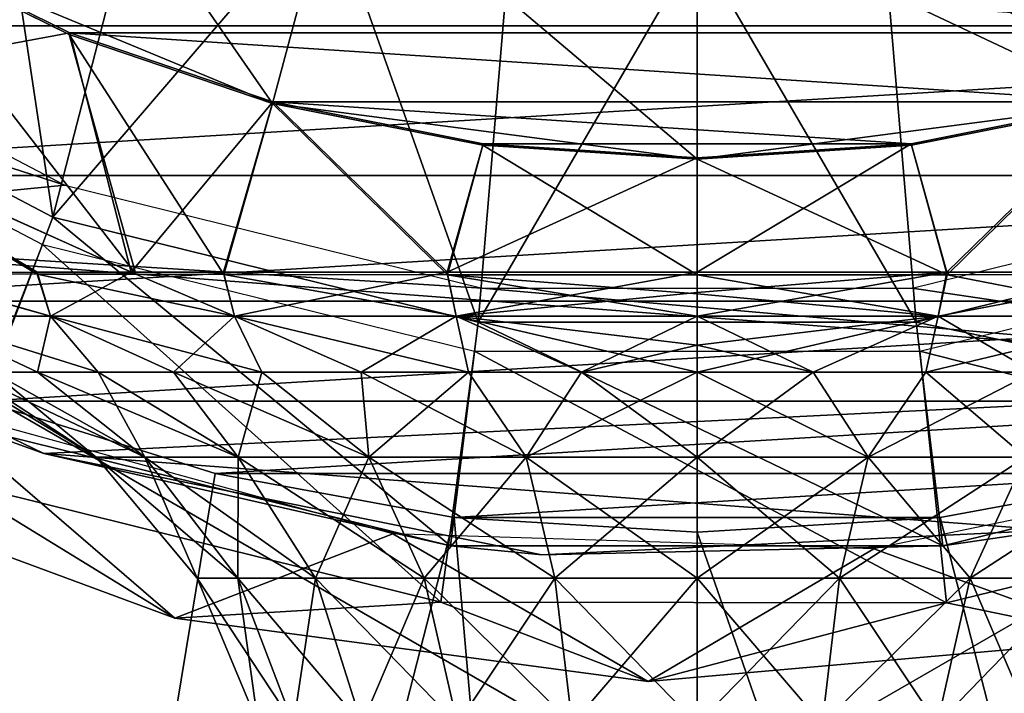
# Model space of a CAD drawing. Header units: millimetres. Extents: x -110 to 119, y -127 to 212.
# Tile 29 of 186: x -80 to -73, y -16 to -11. Entities that reach past the tile are written whole.
import ezdxf

# ---------------------------------------------------------------- set-up
doc = ezdxf.new("R2010")
doc.units = ezdxf.units.MM
doc.header["$LTSCALE"] = 26.699852
for name, color, linetype in [('18', 7, 'CONTINUOUS'), ('20', 7, 'CONTINUOUS'), ('21', 7, 'CONTINUOUS'), ('426', 7, 'CONTINUOUS'), ('427', 7, 'CONTINUOUS'), ('428', 7, 'CONTINUOUS'), ('429', 7, 'CONTINUOUS'), ('501', 7, 'CONTINUOUS'), ('502', 7, 'CONTINUOUS'), ('503', 7, 'CONTINUOUS'), ('504', 7, 'CONTINUOUS'), ('525', 7, 'CONTINUOUS'), ('526', 7, 'CONTINUOUS'), ('531', 7, 'CONTINUOUS'), ('532', 7, 'CONTINUOUS'), ('533', 7, 'CONTINUOUS'), ('538', 7, 'CONTINUOUS'), ('54', 7, 'CONTINUOUS'), ('6', 7, 'CONTINUOUS'), ('9', 7, 'CONTINUOUS')]:
    doc.layers.add(name, color=color, linetype=linetype)

msp = doc.modelspace()

# ---------------------------------------------------------------- linework, layer by layer
at = {"layer": '18', "color": 7, "linetype": 'CONTINUOUS', "true_color": 0xa2afbf}
msp.add_3dface([(-89.5, -8.3716, -21), (-75, -16.7432, -21), (-60.5, -8.3716, -21), (-89.5, -8.3716, -21)], dxfattribs=at)
at = {"layer": '20', "color": 7, "linetype": 'CONTINUOUS', "true_color": 0xa2afbf}
for points in [[(-60.5, -8.3716, -21), (-75, -16.7432, -21), (-60.5, -8.3716, -35), (-60.5, -8.3716, -21)], [(-60.5, -8.3716, -35), (-75, -16.7432, -21), (-75, -16.7432, -35), (-60.5, -8.3716, -35)]]:
    msp.add_3dface(points, dxfattribs=at)
at = {"layer": '21', "color": 7, "linetype": 'CONTINUOUS', "true_color": 0xa2afbf}
for points in [[(-75, -16.7432, -21), (-89.5, -8.3716, -21), (-75, -16.7432, -35), (-75, -16.7432, -21)], [(-75, -16.7432, -35), (-89.5, -8.3716, -21), (-89.5, -8.3716, -35), (-75, -16.7432, -35)]]:
    msp.add_3dface(points, dxfattribs=at)
at = {"layer": '426', "color": 7, "linetype": 'CONTINUOUS', "true_color": 0xa2afbf}
for points in [[(-79.7166, -12.4356, 20.8), (-80.225, -9.05, 40.7), (-82.5555, -10.9455, 20.8), (-79.7166, -12.4356, 20.8)], [(-78.9986, -9.6535, 40.7), (-80.225, -9.05, 40.7), (-79.7166, -12.4356, 20.8), (-78.9986, -9.6535, 40.7)], [(-77.7047, -10.0939, 40.7), (-78.9986, -9.6535, 40.7), (-79.7166, -12.4356, 20.8), (-77.7047, -10.0939, 40.7)], [(-76.6036, -13.203, 20.8), (-77.7047, -10.0939, 40.7), (-79.7166, -12.4356, 20.8), (-76.6036, -13.203, 20.8)], [(-76.3638, -10.3595, 40.7), (-77.7047, -10.0939, 40.7), (-76.6036, -13.203, 20.8), (-76.3638, -10.3595, 40.7)], [(-72.2953, -10.0939, 40.7), (-73.6362, -10.3595, 40.7), (-70.2841, -12.4358, 20.8), (-72.2953, -10.0939, 40.7)], [(-75, -10.45, 40.7), (-76.3638, -10.3595, 40.7), (-76.6036, -13.203, 20.8), (-75, -10.45, 40.7)], [(-73.6362, -10.3595, 40.7), (-75, -10.45, 40.7), (-73.3973, -13.2031, 20.8), (-73.6362, -10.3595, 40.7)], [(-70.2841, -12.4358, 20.8), (-73.6362, -10.3595, 40.7), (-73.3973, -13.2031, 20.8), (-70.2841, -12.4358, 20.8)], [(-73.3973, -13.2031, 20.8), (-75, -10.45, 40.7), (-76.6036, -13.203, 20.8), (-73.3973, -13.2031, 20.8)]]:
    msp.add_3dface(points, dxfattribs=at)
at = {"layer": '427', "color": 7, "linetype": 'CONTINUOUS', "true_color": 0xa2afbf}
for points in [[(-79.7166, -12.4356, 20.8), (-82.5555, -10.9455, 20.8), (-80.305, -13.9771, 17.5), (-79.7166, -12.4356, 20.8)], [(-76.8054, -14.8406, 17.5), (-79.7166, -12.4356, 20.8), (-80.305, -13.9771, 17.5), (-76.8054, -14.8406, 17.5)], [(-76.6036, -13.203, 20.8), (-79.7166, -12.4356, 20.8), (-76.8054, -14.8406, 17.5), (-76.6036, -13.203, 20.8)], [(-70.2841, -12.4358, 20.8), (-73.3973, -13.2031, 20.8), (-69.7009, -13.9793, 17.5), (-70.2841, -12.4358, 20.8)], [(-73.2009, -14.8413, 17.5), (-76.6036, -13.203, 20.8), (-76.8054, -14.8406, 17.5), (-73.2009, -14.8413, 17.5)], [(-73.3973, -13.2031, 20.8), (-76.6036, -13.203, 20.8), (-73.2009, -14.8413, 17.5), (-73.3973, -13.2031, 20.8)], [(-69.7009, -13.9793, 17.5), (-73.3973, -13.2031, 20.8), (-73.2009, -14.8413, 17.5), (-69.7009, -13.9793, 17.5)]]:
    msp.add_3dface(points, dxfattribs=at)
at = {"layer": '428', "color": 7, "linetype": 'CONTINUOUS', "true_color": 0xa2afbf}
for points in [[(-79.7823, -14.1638, 12.5), (-80.305, -13.9771, 17.5), (-83.1316, -12.5445, 12.5), (-79.7823, -14.1638, 12.5)], [(-76.8054, -14.8406, 17.5), (-80.305, -13.9771, 17.5), (-79.7823, -14.1638, 12.5), (-76.8054, -14.8406, 17.5)], [(-69.7009, -13.9793, 17.5), (-73.2009, -14.8413, 17.5), (-72.4207, -14.7249, 12.5), (-69.7009, -13.9793, 17.5)], [(-76.1368, -14.9059, 12.5), (-76.8054, -14.8406, 17.5), (-79.7823, -14.1638, 12.5), (-76.1368, -14.9059, 12.5)], [(-72.4207, -14.7249, 12.5), (-73.2009, -14.8413, 17.5), (-76.1368, -14.9059, 12.5), (-72.4207, -14.7249, 12.5)], [(-73.2009, -14.8413, 17.5), (-76.8054, -14.8406, 17.5), (-76.1368, -14.9059, 12.5), (-73.2009, -14.8413, 17.5)]]:
    msp.add_3dface(points, dxfattribs=at)
at = {"layer": '429', "color": 7, "linetype": 'CONTINUOUS', "true_color": 0xa2afbf}
for points in [[(-83.1316, -12.5445, 12.5), (-85.9771, -10.1486, 12.5), (-79.6277, -12.2017, 12.5), (-83.1316, -12.5445, 12.5)], [(-79.6277, -12.2017, 12.5), (-85.9771, -10.1486, 12.5), (-82.4129, -10.7399, 12.5), (-79.6277, -12.2017, 12.5)], [(-76.5734, -12.9547, 12.5), (-83.1316, -12.5445, 12.5), (-79.6277, -12.2017, 12.5), (-76.5734, -12.9547, 12.5)], [(-70.3717, -12.2017, 12.5), (-68.8641, -13.6317, 12.5), (-73.426, -12.9547, 12.5), (-70.3717, -12.2017, 12.5)], [(-68.8641, -13.6317, 12.5), (-79.7823, -14.1638, 12.5), (-83.1316, -12.5445, 12.5), (-68.8641, -13.6317, 12.5)], [(-68.8641, -13.6317, 12.5), (-83.1316, -12.5445, 12.5), (-76.5734, -12.9547, 12.5), (-68.8641, -13.6317, 12.5)], [(-73.426, -12.9547, 12.5), (-68.8641, -13.6317, 12.5), (-76.5734, -12.9547, 12.5), (-73.426, -12.9547, 12.5)], [(-68.8641, -13.6317, 12.5), (-72.4207, -14.7249, 12.5), (-79.7823, -14.1638, 12.5), (-68.8641, -13.6317, 12.5)], [(-72.4207, -14.7249, 12.5), (-76.1368, -14.9059, 12.5), (-79.7823, -14.1638, 12.5), (-72.4207, -14.7249, 12.5)]]:
    msp.add_3dface(points, dxfattribs=at)
at = {"layer": '501', "color": 7, "linetype": 'CONTINUOUS', "true_color": 0xa2afbf}
for points in [[(-79.5924, -11.0863, 42.1), (-81, -10.392, 42.1), (-70.407, -11.0863, 42.1), (-79.5924, -11.0863, 42.1)], [(-70.407, -11.0863, 42.1), (-81, -10.392, 42.1), (-68.9994, -10.392, 42.1), (-70.407, -11.0863, 42.1)], [(-78.106, -11.5909, 42.1), (-79.5924, -11.0863, 42.1), (-71.8933, -11.5909, 42.1), (-78.106, -11.5909, 42.1)], [(-71.8933, -11.5909, 42.1), (-79.5924, -11.0863, 42.1), (-70.407, -11.0863, 42.1), (-71.8933, -11.5909, 42.1)], [(-76.5664, -11.8973, 42.1), (-78.106, -11.5909, 42.1), (-73.433, -11.8973, 42.1), (-76.5664, -11.8973, 42.1)], [(-73.433, -11.8973, 42.1), (-78.106, -11.5909, 42.1), (-71.8933, -11.5909, 42.1), (-73.433, -11.8973, 42.1)], [(-74.9997, -12, 42.1), (-76.5664, -11.8973, 42.1), (-73.433, -11.8973, 42.1), (-74.9997, -12, 42.1)]]:
    msp.add_3dface(points, dxfattribs=at)
at = {"layer": '502', "color": 7, "linetype": 'CONTINUOUS', "true_color": 0xa2afbf}
for points in [[(-81, -10.392, 42.1), (-79.5924, -11.0863, 42.1), (-82.0234, -11.538, 45.0907), (-81, -10.392, 42.1)], [(-82.0096, -11.5507, 54.9666), (-79.1091, -12.8532, 55.0137), (-81.0054, -10.4022, 57.95), (-82.0096, -11.5507, 54.9666)], [(-81.0054, -10.4022, 57.95), (-79.1091, -12.8532, 55.0137), (-79.5963, -11.0971, 57.95), (-81.0054, -10.4022, 57.95)], [(-82.0234, -11.538, 45.0907), (-79.5924, -11.0863, 42.1), (-79.1426, -12.8383, 45.0432), (-82.0234, -11.538, 45.0907)], [(-79.1091, -12.8532, 55.0137), (-78.4654, -12.8542, 55.4795), (-79.5963, -11.0971, 57.95), (-79.1091, -12.8532, 55.0137)], [(-79.5963, -11.0971, 57.95), (-78.4654, -12.8542, 55.4795), (-78.1085, -11.6022, 57.95), (-79.5963, -11.0971, 57.95)], [(-79.5924, -11.0863, 42.1), (-78.106, -11.5909, 42.1), (-79.1426, -12.8383, 45.0432), (-79.5924, -11.0863, 42.1)], [(-82.0234, -11.538, 45.0907), (-79.1426, -12.8383, 45.0432), (-79.8306, -12.8386, 45.7076), (-82.0234, -11.538, 45.0907)], [(-80.8536, -12.8399, 47.2517), (-82.0234, -11.538, 45.0907), (-79.8306, -12.8386, 45.7076), (-80.8536, -12.8399, 47.2517)], [(-79.1091, -12.8532, 55.0137), (-82.0096, -11.5507, 54.9666), (-79.8304, -12.8515, 54.3217), (-79.1091, -12.8532, 55.0137)], [(-79.8304, -12.8515, 54.3217), (-82.0096, -11.5507, 54.9666), (-80.8538, -12.8481, 52.7767), (-79.8304, -12.8515, 54.3217)], [(-79.1426, -12.8383, 45.0432), (-78.106, -11.5909, 42.1), (-78.4669, -12.838, 44.5507), (-79.1426, -12.8383, 45.0432)], [(-78.4669, -12.838, 44.5507), (-78.106, -11.5909, 42.1), (-76.83, -12.8382, 43.8095), (-78.4669, -12.838, 44.5507)], [(-78.4654, -12.8542, 55.4795), (-76.8275, -12.8565, 56.2207), (-78.1085, -11.6022, 57.95), (-78.4654, -12.8542, 55.4795)], [(-78.1085, -11.6022, 57.95), (-76.8275, -12.8565, 56.2207), (-76.5675, -11.9087, 57.95), (-78.1085, -11.6022, 57.95)], [(-78.106, -11.5909, 42.1), (-76.5664, -11.8973, 42.1), (-76.83, -12.8382, 43.8095), (-78.106, -11.5909, 42.1)], [(-73.433, -11.8973, 42.1), (-71.8933, -11.5909, 42.1), (-73.1718, -12.8382, 43.8088), (-73.433, -11.8973, 42.1)], [(-73.4319, -11.9087, 57.95), (-73.1693, -12.8565, 56.2199), (-71.8909, -11.6022, 57.95), (-73.4319, -11.9087, 57.95)], [(-73.1718, -12.8382, 43.8088), (-71.8933, -11.5909, 42.1), (-71.5353, -12.838, 44.5489), (-73.1718, -12.8382, 43.8088)], [(-73.1693, -12.8565, 56.2199), (-71.5312, -12.8542, 55.4778), (-71.8909, -11.6022, 57.95), (-73.1693, -12.8565, 56.2199)], [(-76.5664, -11.8973, 42.1), (-74.9997, -12, 42.1), (-76.83, -12.8382, 43.8095), (-76.5664, -11.8973, 42.1)], [(-76.8275, -12.8565, 56.2207), (-74.9997, -12.8571, 56.4842), (-76.5675, -11.9087, 57.95), (-76.8275, -12.8565, 56.2207)], [(-76.5675, -11.9087, 57.95), (-74.9997, -12.8571, 56.4842), (-74.9997, -12.0115, 57.95), (-76.5675, -11.9087, 57.95)], [(-74.9997, -12, 42.1), (-73.433, -11.8973, 42.1), (-74.9997, -12.838, 43.5453), (-74.9997, -12, 42.1)], [(-74.9997, -12.838, 43.5453), (-73.433, -11.8973, 42.1), (-73.1718, -12.8382, 43.8088), (-74.9997, -12.838, 43.5453)], [(-74.9997, -12.0115, 57.95), (-73.1693, -12.8565, 56.2199), (-73.4319, -11.9087, 57.95), (-74.9997, -12.0115, 57.95)], [(-74.9997, -12, 42.1), (-74.9997, -12.838, 43.5453), (-76.83, -12.8382, 43.8095), (-74.9997, -12, 42.1)], [(-74.9997, -12.8571, 56.4842), (-73.1693, -12.8565, 56.2199), (-74.9997, -12.0115, 57.95), (-74.9997, -12.8571, 56.4842)]]:
    msp.add_3dface(points, dxfattribs=at)
at = {"layer": '503', "color": 7, "linetype": 'CONTINUOUS', "true_color": 0xa2afbf}
for points in [[(-81.0054, -10.4022, 57.95), (-79.5963, -11.0971, 57.95), (-81.0058, -10.402, 60.4472), (-81.0054, -10.4022, 57.95)], [(-81.0058, -10.402, 60.4472), (-79.5963, -11.0971, 57.95), (-78.1087, -11.6021, 60.4472), (-81.0058, -10.402, 60.4472)], [(-79.5963, -11.0971, 57.95), (-78.1085, -11.6022, 57.95), (-78.1087, -11.6021, 60.4472), (-79.5963, -11.0971, 57.95)], [(-78.1085, -11.6022, 57.95), (-76.5675, -11.9087, 57.95), (-78.1087, -11.6021, 60.4472), (-78.1085, -11.6022, 57.95)], [(-76.5675, -11.9087, 57.95), (-74.9997, -12.0115, 57.95), (-78.1087, -11.6021, 60.4472), (-76.5675, -11.9087, 57.95)], [(-78.1087, -11.6021, 60.4472), (-74.9997, -12.0115, 57.95), (-74.9997, -12.0115, 60.4472), (-78.1087, -11.6021, 60.4472)], [(-74.9997, -12.0115, 60.4472), (-71.8909, -11.6022, 57.95), (-71.8907, -11.6021, 60.4472), (-74.9997, -12.0115, 60.4472)], [(-73.4319, -11.9087, 57.95), (-71.8909, -11.6022, 57.95), (-74.9997, -12.0115, 60.4472), (-73.4319, -11.9087, 57.95)], [(-74.9997, -12.0115, 57.95), (-73.4319, -11.9087, 57.95), (-74.9997, -12.0115, 60.4472), (-74.9997, -12.0115, 57.95)]]:
    msp.add_3dface(points, dxfattribs=at)
at = {"layer": '504', "color": 7, "linetype": 'CONTINUOUS', "true_color": 0xa2afbf}
for points in [[(-81.0058, -10.402, 60.4472), (-78.1087, -11.6021, 60.4472), (-80.0672, -8.7772, 60.95), (-81.0058, -10.402, 60.4472)], [(-80.0672, -8.7772, 60.95), (-78.1087, -11.6021, 60.4472), (-77.6223, -9.7897, 60.95), (-80.0672, -8.7772, 60.95)], [(-78.1087, -11.6021, 60.4472), (-74.9997, -12.0115, 60.4472), (-77.6223, -9.7897, 60.95), (-78.1087, -11.6021, 60.4472)], [(-77.6223, -9.7897, 60.95), (-74.9997, -12.0115, 60.4472), (-74.9997, -10.1349, 60.95), (-77.6223, -9.7897, 60.95)], [(-74.9997, -10.1349, 60.95), (-71.8907, -11.6021, 60.4472), (-72.3771, -9.7897, 60.95), (-74.9997, -10.1349, 60.95)], [(-74.9997, -12.0115, 60.4472), (-71.8907, -11.6021, 60.4472), (-74.9997, -10.1349, 60.95), (-74.9997, -12.0115, 60.4472)]]:
    msp.add_3dface(points, dxfattribs=at)
at = {"layer": '525', "color": 7, "linetype": 'CONTINUOUS', "true_color": 0xa2afbf}
for points in [[(-74.9997, -13.1605, 56.2877), (-74.9997, -13.372, 55.8698), (-74.1518, -13.5691, 55.3783), (-74.9997, -13.1605, 56.2877)], [(-73.2356, -13.1605, 56.0341), (-74.9997, -13.1605, 56.2877), (-74.1518, -13.5691, 55.3783), (-73.2356, -13.1605, 56.0341)], [(-74.9997, -13.1605, 43.7623), (-73.2356, -13.1605, 44.0159), (-74.9997, -13.372, 44.1802), (-74.9997, -13.1605, 43.7623)], [(-74.9997, -13.372, 44.1802), (-73.2356, -13.1605, 44.0159), (-74.9997, -13.5691, 44.605), (-74.9997, -13.372, 44.1802)], [(-74.9997, -13.5691, 44.605), (-73.2356, -13.1605, 44.0159), (-74.1518, -13.5691, 44.6717), (-74.9997, -13.5691, 44.605)], [(-73.3248, -13.5691, 55.1797), (-73.2356, -13.1605, 56.0341), (-74.1518, -13.5691, 55.3783), (-73.3248, -13.5691, 55.1797)], [(-74.1518, -13.5691, 44.6717), (-73.2356, -13.1605, 44.0159), (-73.3248, -13.5691, 44.8703), (-74.1518, -13.5691, 44.6717)], [(-72.5391, -13.5691, 54.8543), (-73.2356, -13.1605, 56.0341), (-73.3248, -13.5691, 55.1797), (-72.5391, -13.5691, 54.8543)], [(-73.2356, -13.1605, 44.0159), (-71.6142, -13.1605, 44.7563), (-73.3248, -13.5691, 44.8703), (-73.2356, -13.1605, 44.0159)], [(-73.3248, -13.5691, 44.8703), (-71.6142, -13.1605, 44.7563), (-72.5391, -13.5691, 45.1957), (-73.3248, -13.5691, 44.8703)], [(-71.6142, -13.1605, 55.2937), (-73.2356, -13.1605, 56.0341), (-72.5391, -13.5691, 54.8543), (-71.6142, -13.1605, 55.2937)], [(-74.9997, -13.372, 55.8698), (-74.9997, -13.5691, 55.445), (-74.1518, -13.5691, 55.3783), (-74.9997, -13.372, 55.8698)]]:
    msp.add_3dface(points, dxfattribs=at)
at = {"layer": '526', "color": 7, "linetype": 'CONTINUOUS', "true_color": 0xa2afbf}
for points in [[(-74.9997, -12.838, 43.5453), (-73.1718, -12.8382, 43.8088), (-74.9997, -12.9858, 43.6739), (-74.9997, -12.838, 43.5453)], [(-73.1718, -12.8382, 43.8088), (-73.2356, -13.1605, 44.0159), (-74.9997, -13.1605, 43.7623), (-73.1718, -12.8382, 43.8088)], [(-73.1718, -12.8382, 43.8088), (-74.9997, -13.1605, 43.7623), (-74.9997, -12.9858, 43.6739), (-73.1718, -12.8382, 43.8088)], [(-73.1693, -12.8565, 56.2199), (-74.9997, -12.8571, 56.4842), (-73.2356, -13.1605, 56.0341), (-73.1693, -12.8565, 56.2199)], [(-73.2356, -13.1605, 56.0341), (-74.9997, -12.8571, 56.4842), (-74.9997, -12.9975, 56.3684), (-73.2356, -13.1605, 56.0341)], [(-73.1718, -12.8382, 43.8088), (-71.5353, -12.838, 44.5489), (-73.2356, -13.1605, 44.0159), (-73.1718, -12.8382, 43.8088)], [(-71.5353, -12.838, 44.5489), (-71.6142, -13.1605, 44.7563), (-73.2356, -13.1605, 44.0159), (-71.5353, -12.838, 44.5489)], [(-73.1693, -12.8565, 56.2199), (-73.2356, -13.1605, 56.0341), (-71.6142, -13.1605, 55.2937), (-73.1693, -12.8565, 56.2199)], [(-71.5312, -12.8542, 55.4778), (-73.1693, -12.8565, 56.2199), (-71.6142, -13.1605, 55.2937), (-71.5312, -12.8542, 55.4778)], [(-74.9997, -13.1605, 56.2877), (-73.2356, -13.1605, 56.0341), (-74.9997, -12.9975, 56.3684), (-74.9997, -13.1605, 56.2877)]]:
    msp.add_3dface(points, dxfattribs=at)
at = {"layer": '531', "color": 7, "linetype": 'CONTINUOUS', "true_color": 0xa2afbf}
for points in [[(-74.1518, -13.5691, 55.3783), (-74.9997, -13.5691, 55.445), (-73.7476, -14.1921, 54.2891), (-74.1518, -13.5691, 55.3783)], [(-74.9997, -13.5691, 55.445), (-74.9997, -14.1921, 54.4692), (-73.7476, -14.1921, 54.2891), (-74.9997, -13.5691, 55.445)], [(-74.9997, -13.5691, 44.605), (-74.1518, -13.5691, 44.6717), (-74.9997, -14.1921, 45.5808), (-74.9997, -13.5691, 44.605)], [(-74.1518, -13.5691, 44.6717), (-73.7476, -14.1921, 45.7609), (-74.9997, -14.1921, 45.5808), (-74.1518, -13.5691, 44.6717)], [(-74.1518, -13.5691, 44.6717), (-73.3248, -13.5691, 44.8703), (-73.7476, -14.1921, 45.7609), (-74.1518, -13.5691, 44.6717)], [(-73.3248, -13.5691, 55.1797), (-74.1518, -13.5691, 55.3783), (-73.7476, -14.1921, 54.2891), (-73.3248, -13.5691, 55.1797)], [(-73.3248, -13.5691, 44.8703), (-72.5391, -13.5691, 45.1957), (-73.7476, -14.1921, 45.7609), (-73.3248, -13.5691, 44.8703)], [(-72.5391, -13.5691, 45.1957), (-72.597, -14.1921, 46.2863), (-73.7476, -14.1921, 45.7609), (-72.5391, -13.5691, 45.1957)], [(-73.3248, -13.5691, 55.1797), (-73.7476, -14.1921, 54.2891), (-72.597, -14.1921, 53.7637), (-73.3248, -13.5691, 55.1797)], [(-72.5391, -13.5691, 54.8543), (-73.3248, -13.5691, 55.1797), (-72.597, -14.1921, 53.7637), (-72.5391, -13.5691, 54.8543)], [(-74.9997, -15.0779, 53.722), (-73.9581, -15.0779, 53.5723), (-74.9997, -14.1921, 54.4692), (-74.9997, -15.0779, 53.722)], [(-74.9997, -14.1921, 54.4692), (-73.9581, -15.0779, 53.5723), (-73.7476, -14.1921, 54.2891), (-74.9997, -14.1921, 54.4692)], [(-73.9581, -15.0779, 46.4777), (-74.9997, -15.0779, 46.328), (-73.7476, -14.1921, 45.7609), (-73.9581, -15.0779, 46.4777)], [(-73.7476, -14.1921, 45.7609), (-74.9997, -15.0779, 46.328), (-74.9997, -14.1921, 45.5808), (-73.7476, -14.1921, 45.7609)], [(-73.9581, -15.0779, 53.5723), (-73.0009, -15.0779, 53.1351), (-73.7476, -14.1921, 54.2891), (-73.9581, -15.0779, 53.5723)], [(-73.0009, -15.0779, 46.9149), (-73.9581, -15.0779, 46.4777), (-72.597, -14.1921, 46.2863), (-73.0009, -15.0779, 46.9149)], [(-72.597, -14.1921, 46.2863), (-73.9581, -15.0779, 46.4777), (-73.7476, -14.1921, 45.7609), (-72.597, -14.1921, 46.2863)], [(-73.7476, -14.1921, 54.2891), (-73.0009, -15.0779, 53.1351), (-72.597, -14.1921, 53.7637), (-73.7476, -14.1921, 54.2891)], [(-73.0009, -15.0779, 53.1351), (-72.2057, -15.0779, 52.446), (-72.597, -14.1921, 53.7637), (-73.0009, -15.0779, 53.1351)], [(-72.2057, -15.0779, 47.604), (-73.0009, -15.0779, 46.9149), (-71.641, -14.1921, 47.1147), (-72.2057, -15.0779, 47.604)], [(-71.641, -14.1921, 47.1147), (-73.0009, -15.0779, 46.9149), (-72.597, -14.1921, 46.2863), (-71.641, -14.1921, 47.1147)], [(-74.9997, -16.146, 53.2723), (-74.0848, -16.146, 53.1408), (-74.9997, -15.0779, 53.722), (-74.9997, -16.146, 53.2723)], [(-74.9997, -15.0779, 53.722), (-74.0848, -16.146, 53.1408), (-73.9581, -15.0779, 53.5723), (-74.9997, -15.0779, 53.722)], [(-74.0848, -16.146, 46.9092), (-74.9997, -16.146, 46.7777), (-73.9581, -15.0779, 46.4777), (-74.0848, -16.146, 46.9092)], [(-73.9581, -15.0779, 46.4777), (-74.9997, -16.146, 46.7777), (-74.9997, -15.0779, 46.328), (-73.9581, -15.0779, 46.4777)], [(-74.0848, -16.146, 53.1408), (-73.2441, -16.146, 52.7568), (-73.9581, -15.0779, 53.5723), (-74.0848, -16.146, 53.1408)], [(-73.2441, -16.146, 47.2932), (-74.0848, -16.146, 46.9092), (-73.0009, -15.0779, 46.9149), (-73.2441, -16.146, 47.2932)], [(-73.0009, -15.0779, 46.9149), (-74.0848, -16.146, 46.9092), (-73.9581, -15.0779, 46.4777), (-73.0009, -15.0779, 46.9149)], [(-73.9581, -15.0779, 53.5723), (-73.2441, -16.146, 52.7568), (-73.0009, -15.0779, 53.1351), (-73.9581, -15.0779, 53.5723)], [(-73.2441, -16.146, 52.7568), (-72.5455, -16.146, 52.1515), (-73.0009, -15.0779, 53.1351), (-73.2441, -16.146, 52.7568)], [(-72.5455, -16.146, 47.8985), (-73.2441, -16.146, 47.2932), (-72.2057, -15.0779, 47.604), (-72.5455, -16.146, 47.8985)], [(-72.2057, -15.0779, 47.604), (-73.2441, -16.146, 47.2932), (-73.0009, -15.0779, 46.9149), (-72.2057, -15.0779, 47.604)], [(-73.0009, -15.0779, 53.1351), (-72.5455, -16.146, 52.1515), (-72.2057, -15.0779, 52.446), (-73.0009, -15.0779, 53.1351)]]:
    msp.add_3dface(points, dxfattribs=at)
at = {"layer": '532', "color": 7, "linetype": 'CONTINUOUS', "true_color": 0xa2afbf}
for points in [[(-80.6965, -13.1605, 47.4237), (-79.7328, -13.1605, 45.924), (-79.8289, -13.5691, 47.5644), (-80.6965, -13.1605, 47.4237)], [(-80.1544, -13.5691, 48.3501), (-80.6965, -13.1605, 47.4237), (-79.8289, -13.5691, 47.5644), (-80.1544, -13.5691, 48.3501)], [(-79.7325, -13.1605, 54.1264), (-80.6963, -13.1605, 52.6269), (-79.3846, -13.5691, 53.2108), (-79.7325, -13.1605, 54.1264)], [(-79.3846, -13.5691, 53.2108), (-80.6963, -13.1605, 52.6269), (-79.8289, -13.5691, 52.4856), (-79.3846, -13.5691, 53.2108)], [(-79.8289, -13.5691, 52.4856), (-80.6963, -13.1605, 52.6269), (-80.1544, -13.5691, 51.6999), (-79.8289, -13.5691, 52.4856)], [(-79.8289, -13.5691, 47.5644), (-79.7328, -13.1605, 45.924), (-79.3846, -13.5691, 46.8392), (-79.8289, -13.5691, 47.5644)], [(-79.7328, -13.1605, 45.924), (-78.3857, -13.1605, 44.7566), (-78.8322, -13.5691, 46.1925), (-79.7328, -13.1605, 45.924)], [(-79.3846, -13.5691, 46.8392), (-79.7328, -13.1605, 45.924), (-78.8322, -13.5691, 46.1925), (-79.3846, -13.5691, 46.8392)], [(-78.3854, -13.1605, 55.2936), (-79.7325, -13.1605, 54.1264), (-78.1855, -13.5691, 54.4099), (-78.3854, -13.1605, 55.2936)], [(-78.1855, -13.5691, 54.4099), (-79.7325, -13.1605, 54.1264), (-78.8322, -13.5691, 53.8575), (-78.1855, -13.5691, 54.4099)], [(-78.8322, -13.5691, 53.8575), (-79.7325, -13.1605, 54.1264), (-79.3846, -13.5691, 53.2108), (-78.8322, -13.5691, 53.8575)], [(-78.8322, -13.5691, 46.1925), (-78.3857, -13.1605, 44.7566), (-78.1855, -13.5691, 45.6401), (-78.8322, -13.5691, 46.1925)], [(-78.3857, -13.1605, 44.7566), (-76.7642, -13.1605, 44.016), (-77.4603, -13.5691, 45.1957), (-78.3857, -13.1605, 44.7566)], [(-78.1855, -13.5691, 45.6401), (-78.3857, -13.1605, 44.7566), (-77.4603, -13.5691, 45.1957), (-78.1855, -13.5691, 45.6401)], [(-76.764, -13.1605, 56.034), (-78.3854, -13.1605, 55.2936), (-76.6746, -13.5691, 55.1797), (-76.764, -13.1605, 56.034)], [(-76.6746, -13.5691, 55.1797), (-78.3854, -13.1605, 55.2936), (-77.4603, -13.5691, 54.8543), (-76.6746, -13.5691, 55.1797)], [(-77.4603, -13.5691, 54.8543), (-78.3854, -13.1605, 55.2936), (-78.1855, -13.5691, 54.4099), (-77.4603, -13.5691, 54.8543)], [(-77.4603, -13.5691, 45.1957), (-76.7642, -13.1605, 44.016), (-76.6746, -13.5691, 44.8703), (-77.4603, -13.5691, 45.1957)], [(-76.7642, -13.1605, 44.016), (-74.9997, -13.1605, 43.7623), (-75.8476, -13.5691, 44.6717), (-76.7642, -13.1605, 44.016)], [(-76.6746, -13.5691, 44.8703), (-76.7642, -13.1605, 44.016), (-75.8476, -13.5691, 44.6717), (-76.6746, -13.5691, 44.8703)], [(-74.9997, -13.5691, 55.445), (-74.9997, -13.372, 55.8698), (-76.764, -13.1605, 56.034), (-74.9997, -13.5691, 55.445)], [(-74.9997, -13.5691, 55.445), (-76.764, -13.1605, 56.034), (-75.8476, -13.5691, 55.3783), (-74.9997, -13.5691, 55.445)], [(-74.9997, -13.372, 55.8698), (-74.9997, -13.1605, 56.2877), (-76.764, -13.1605, 56.034), (-74.9997, -13.372, 55.8698)], [(-75.8476, -13.5691, 55.3783), (-76.764, -13.1605, 56.034), (-76.6746, -13.5691, 55.1797), (-75.8476, -13.5691, 55.3783)], [(-74.9997, -13.1605, 43.7623), (-74.9997, -13.372, 44.1802), (-75.8476, -13.5691, 44.6717), (-74.9997, -13.1605, 43.7623)], [(-74.9997, -13.372, 44.1802), (-74.9997, -13.5691, 44.605), (-75.8476, -13.5691, 44.6717), (-74.9997, -13.372, 44.1802)]]:
    msp.add_3dface(points, dxfattribs=at)
at = {"layer": '533', "color": 7, "linetype": 'CONTINUOUS', "true_color": 0xa2afbf}
for points in [[(-79.8304, -12.8515, 54.3217), (-80.8538, -12.8481, 52.7767), (-79.7325, -13.1605, 54.1264), (-79.8304, -12.8515, 54.3217)], [(-80.8538, -12.8481, 52.7767), (-80.6963, -13.1605, 52.6269), (-79.7325, -13.1605, 54.1264), (-80.8538, -12.8481, 52.7767)], [(-80.8536, -12.8399, 47.2517), (-79.8306, -12.8386, 45.7076), (-79.7328, -13.1605, 45.924), (-80.8536, -12.8399, 47.2517)], [(-80.8536, -12.8399, 47.2517), (-79.7328, -13.1605, 45.924), (-80.6965, -13.1605, 47.4237), (-80.8536, -12.8399, 47.2517)], [(-79.8306, -12.8386, 45.7076), (-79.1426, -12.8383, 45.0432), (-79.7328, -13.1605, 45.924), (-79.8306, -12.8386, 45.7076)], [(-79.1091, -12.8532, 55.0137), (-79.8304, -12.8515, 54.3217), (-78.3854, -13.1605, 55.2936), (-79.1091, -12.8532, 55.0137)], [(-79.8304, -12.8515, 54.3217), (-79.7325, -13.1605, 54.1264), (-78.3854, -13.1605, 55.2936), (-79.8304, -12.8515, 54.3217)], [(-79.1426, -12.8383, 45.0432), (-78.3857, -13.1605, 44.7566), (-79.7328, -13.1605, 45.924), (-79.1426, -12.8383, 45.0432)], [(-79.1426, -12.8383, 45.0432), (-78.4669, -12.838, 44.5507), (-78.3857, -13.1605, 44.7566), (-79.1426, -12.8383, 45.0432)], [(-78.4654, -12.8542, 55.4795), (-79.1091, -12.8532, 55.0137), (-78.3854, -13.1605, 55.2936), (-78.4654, -12.8542, 55.4795)], [(-78.4669, -12.838, 44.5507), (-76.83, -12.8382, 43.8095), (-78.3857, -13.1605, 44.7566), (-78.4669, -12.838, 44.5507)], [(-76.8275, -12.8565, 56.2207), (-78.4654, -12.8542, 55.4795), (-76.764, -13.1605, 56.034), (-76.8275, -12.8565, 56.2207)], [(-78.4654, -12.8542, 55.4795), (-78.3854, -13.1605, 55.2936), (-76.764, -13.1605, 56.034), (-78.4654, -12.8542, 55.4795)], [(-76.83, -12.8382, 43.8095), (-76.7642, -13.1605, 44.016), (-78.3857, -13.1605, 44.7566), (-76.83, -12.8382, 43.8095)], [(-76.83, -12.8382, 43.8095), (-74.9997, -12.838, 43.5453), (-76.7642, -13.1605, 44.016), (-76.83, -12.8382, 43.8095)], [(-74.9997, -12.8571, 56.4842), (-76.8275, -12.8565, 56.2207), (-74.9997, -12.9975, 56.3684), (-74.9997, -12.8571, 56.4842)], [(-76.8275, -12.8565, 56.2207), (-74.9997, -13.1605, 56.2877), (-74.9997, -12.9975, 56.3684), (-76.8275, -12.8565, 56.2207)], [(-74.9997, -13.1605, 56.2877), (-76.8275, -12.8565, 56.2207), (-76.764, -13.1605, 56.034), (-74.9997, -13.1605, 56.2877)], [(-74.9997, -12.838, 43.5453), (-74.9997, -12.9858, 43.6739), (-76.7642, -13.1605, 44.016), (-74.9997, -12.838, 43.5453)], [(-74.9997, -12.9858, 43.6739), (-74.9997, -13.1605, 43.7623), (-76.7642, -13.1605, 44.016), (-74.9997, -12.9858, 43.6739)]]:
    msp.add_3dface(points, dxfattribs=at)
at = {"layer": '538', "color": 7, "linetype": 'CONTINUOUS', "true_color": 0xa2afbf}
for points in [[(-80.353, -13.5691, 50.8729), (-80.4197, -13.5691, 50.025), (-79.3986, -14.1921, 50.6575), (-80.353, -13.5691, 50.8729)], [(-80.4197, -13.5691, 50.025), (-80.353, -13.5691, 49.1771), (-79.3986, -14.1921, 49.3925), (-80.4197, -13.5691, 50.025)], [(-80.4197, -13.5691, 50.025), (-79.3986, -14.1921, 49.3925), (-79.3986, -14.1921, 50.6575), (-80.4197, -13.5691, 50.025)], [(-80.1544, -13.5691, 51.6999), (-80.353, -13.5691, 50.8729), (-79.0422, -14.1921, 51.8712), (-80.1544, -13.5691, 51.6999)], [(-80.353, -13.5691, 50.8729), (-79.3986, -14.1921, 50.6575), (-79.0422, -14.1921, 51.8712), (-80.353, -13.5691, 50.8729)], [(-80.353, -13.5691, 49.1771), (-80.1544, -13.5691, 48.3501), (-79.3986, -14.1921, 49.3925), (-80.353, -13.5691, 49.1771)], [(-79.8289, -13.5691, 52.4856), (-80.1544, -13.5691, 51.6999), (-79.0422, -14.1921, 51.8712), (-79.8289, -13.5691, 52.4856)], [(-80.1544, -13.5691, 48.3501), (-79.8289, -13.5691, 47.5644), (-79.0422, -14.1921, 48.1788), (-80.1544, -13.5691, 48.3501)], [(-80.1544, -13.5691, 48.3501), (-79.0422, -14.1921, 48.1788), (-79.3986, -14.1921, 49.3925), (-80.1544, -13.5691, 48.3501)], [(-79.3846, -13.5691, 53.2108), (-79.8289, -13.5691, 52.4856), (-78.3584, -14.1921, 52.9353), (-79.3846, -13.5691, 53.2108)], [(-79.8289, -13.5691, 52.4856), (-79.0422, -14.1921, 51.8712), (-78.3584, -14.1921, 52.9353), (-79.8289, -13.5691, 52.4856)], [(-79.8289, -13.5691, 47.5644), (-79.3846, -13.5691, 46.8392), (-79.0422, -14.1921, 48.1788), (-79.8289, -13.5691, 47.5644)], [(-78.8322, -13.5691, 53.8575), (-79.3846, -13.5691, 53.2108), (-78.3584, -14.1921, 52.9353), (-78.8322, -13.5691, 53.8575)], [(-79.3846, -13.5691, 46.8392), (-78.8322, -13.5691, 46.1925), (-78.3584, -14.1921, 47.1147), (-79.3846, -13.5691, 46.8392)], [(-79.3846, -13.5691, 46.8392), (-78.3584, -14.1921, 47.1147), (-79.0422, -14.1921, 48.1788), (-79.3846, -13.5691, 46.8392)], [(-78.1855, -13.5691, 54.4099), (-78.8322, -13.5691, 53.8575), (-77.4024, -14.1921, 53.7637), (-78.1855, -13.5691, 54.4099)], [(-78.8322, -13.5691, 53.8575), (-78.3584, -14.1921, 52.9353), (-77.4024, -14.1921, 53.7637), (-78.8322, -13.5691, 53.8575)], [(-78.8322, -13.5691, 46.1925), (-78.1855, -13.5691, 45.6401), (-78.3584, -14.1921, 47.1147), (-78.8322, -13.5691, 46.1925)], [(-78.1855, -13.5691, 45.6401), (-77.4024, -14.1921, 46.2863), (-78.3584, -14.1921, 47.1147), (-78.1855, -13.5691, 45.6401)], [(-77.4603, -13.5691, 54.8543), (-78.1855, -13.5691, 54.4099), (-77.4024, -14.1921, 53.7637), (-77.4603, -13.5691, 54.8543)], [(-78.1855, -13.5691, 45.6401), (-77.4603, -13.5691, 45.1957), (-77.4024, -14.1921, 46.2863), (-78.1855, -13.5691, 45.6401)], [(-76.6746, -13.5691, 55.1797), (-77.4603, -13.5691, 54.8543), (-76.2518, -14.1921, 54.2891), (-76.6746, -13.5691, 55.1797)], [(-77.4603, -13.5691, 54.8543), (-77.4024, -14.1921, 53.7637), (-76.2518, -14.1921, 54.2891), (-77.4603, -13.5691, 54.8543)], [(-77.4603, -13.5691, 45.1957), (-76.6746, -13.5691, 44.8703), (-77.4024, -14.1921, 46.2863), (-77.4603, -13.5691, 45.1957)], [(-76.6746, -13.5691, 44.8703), (-76.2518, -14.1921, 45.7609), (-77.4024, -14.1921, 46.2863), (-76.6746, -13.5691, 44.8703)], [(-75.8476, -13.5691, 55.3783), (-76.6746, -13.5691, 55.1797), (-76.2518, -14.1921, 54.2891), (-75.8476, -13.5691, 55.3783)], [(-76.6746, -13.5691, 44.8703), (-75.8476, -13.5691, 44.6717), (-76.2518, -14.1921, 45.7609), (-76.6746, -13.5691, 44.8703)], [(-74.9997, -13.5691, 44.605), (-74.9997, -14.1921, 45.5808), (-76.2518, -14.1921, 45.7609), (-74.9997, -13.5691, 44.605)], [(-75.8476, -13.5691, 44.6717), (-74.9997, -13.5691, 44.605), (-76.2518, -14.1921, 45.7609), (-75.8476, -13.5691, 44.6717)], [(-74.9997, -14.1921, 54.4692), (-75.8476, -13.5691, 55.3783), (-76.2518, -14.1921, 54.2891), (-74.9997, -14.1921, 54.4692)], [(-74.9997, -14.1921, 54.4692), (-74.9997, -13.5691, 55.445), (-75.8476, -13.5691, 55.3783), (-74.9997, -14.1921, 54.4692)], [(-78.6591, -15.0779, 49.4989), (-78.6591, -15.0779, 50.5511), (-79.3986, -14.1921, 49.3925), (-78.6591, -15.0779, 49.4989)], [(-79.0422, -14.1921, 48.1788), (-78.6591, -15.0779, 49.4989), (-79.3986, -14.1921, 49.3925), (-79.0422, -14.1921, 48.1788)], [(-78.6591, -15.0779, 50.5511), (-78.3626, -15.0779, 51.5608), (-79.3986, -14.1921, 50.6575), (-78.6591, -15.0779, 50.5511)], [(-79.3986, -14.1921, 49.3925), (-78.6591, -15.0779, 50.5511), (-79.3986, -14.1921, 50.6575), (-79.3986, -14.1921, 49.3925)], [(-79.3986, -14.1921, 50.6575), (-78.3626, -15.0779, 51.5608), (-79.0422, -14.1921, 51.8712), (-79.3986, -14.1921, 50.6575)], [(-78.3626, -15.0779, 48.4892), (-78.6591, -15.0779, 49.4989), (-79.0422, -14.1921, 48.1788), (-78.3626, -15.0779, 48.4892)], [(-78.3584, -14.1921, 47.1147), (-78.3626, -15.0779, 48.4892), (-79.0422, -14.1921, 48.1788), (-78.3584, -14.1921, 47.1147)], [(-78.3626, -15.0779, 51.5608), (-77.7937, -15.0779, 52.446), (-79.0422, -14.1921, 51.8712), (-78.3626, -15.0779, 51.5608)], [(-79.0422, -14.1921, 51.8712), (-77.7937, -15.0779, 52.446), (-78.3584, -14.1921, 52.9353), (-79.0422, -14.1921, 51.8712)], [(-77.7937, -15.0779, 47.604), (-78.3626, -15.0779, 48.4892), (-78.3584, -14.1921, 47.1147), (-77.7937, -15.0779, 47.604)], [(-77.4024, -14.1921, 46.2863), (-77.7937, -15.0779, 47.604), (-78.3584, -14.1921, 47.1147), (-77.4024, -14.1921, 46.2863)], [(-77.7937, -15.0779, 52.446), (-76.9984, -15.0779, 53.1351), (-78.3584, -14.1921, 52.9353), (-77.7937, -15.0779, 52.446)], [(-78.3584, -14.1921, 52.9353), (-76.9984, -15.0779, 53.1351), (-77.4024, -14.1921, 53.7637), (-78.3584, -14.1921, 52.9353)], [(-76.9984, -15.0779, 46.9149), (-77.7937, -15.0779, 47.604), (-77.4024, -14.1921, 46.2863), (-76.9984, -15.0779, 46.9149)], [(-76.2518, -14.1921, 45.7609), (-76.9984, -15.0779, 46.9149), (-77.4024, -14.1921, 46.2863), (-76.2518, -14.1921, 45.7609)], [(-76.9984, -15.0779, 53.1351), (-76.0413, -15.0779, 53.5723), (-77.4024, -14.1921, 53.7637), (-76.9984, -15.0779, 53.1351)], [(-77.4024, -14.1921, 53.7637), (-76.0413, -15.0779, 53.5723), (-76.2518, -14.1921, 54.2891), (-77.4024, -14.1921, 53.7637)], [(-76.0413, -15.0779, 46.4777), (-76.9984, -15.0779, 46.9149), (-76.2518, -14.1921, 45.7609), (-76.0413, -15.0779, 46.4777)], [(-74.9997, -15.0779, 53.722), (-74.9997, -14.1921, 54.4692), (-76.2518, -14.1921, 54.2891), (-74.9997, -15.0779, 53.722)], [(-76.0413, -15.0779, 53.5723), (-74.9997, -15.0779, 53.722), (-76.2518, -14.1921, 54.2891), (-76.0413, -15.0779, 53.5723)], [(-74.9997, -14.1921, 45.5808), (-76.0413, -15.0779, 46.4777), (-76.2518, -14.1921, 45.7609), (-74.9997, -14.1921, 45.5808)], [(-74.9997, -14.1921, 45.5808), (-74.9997, -15.0779, 46.328), (-76.0413, -15.0779, 46.4777), (-74.9997, -14.1921, 45.5808)], [(-78.214, -16.146, 49.5629), (-78.214, -16.146, 50.4871), (-78.6591, -15.0779, 49.4989), (-78.214, -16.146, 49.5629)], [(-78.3626, -15.0779, 48.4892), (-78.214, -16.146, 49.5629), (-78.6591, -15.0779, 49.4989), (-78.3626, -15.0779, 48.4892)], [(-78.214, -16.146, 50.4871), (-77.9536, -16.146, 51.374), (-78.6591, -15.0779, 50.5511), (-78.214, -16.146, 50.4871)], [(-78.6591, -15.0779, 49.4989), (-78.214, -16.146, 50.4871), (-78.6591, -15.0779, 50.5511), (-78.6591, -15.0779, 49.4989)], [(-78.6591, -15.0779, 50.5511), (-77.9536, -16.146, 51.374), (-78.3626, -15.0779, 51.5608), (-78.6591, -15.0779, 50.5511)], [(-77.9536, -16.146, 48.676), (-78.214, -16.146, 49.5629), (-78.3626, -15.0779, 48.4892), (-77.9536, -16.146, 48.676)], [(-77.7937, -15.0779, 47.604), (-77.9536, -16.146, 48.676), (-78.3626, -15.0779, 48.4892), (-77.7937, -15.0779, 47.604)], [(-77.9536, -16.146, 51.374), (-77.4539, -16.146, 52.1515), (-78.3626, -15.0779, 51.5608), (-77.9536, -16.146, 51.374)], [(-78.3626, -15.0779, 51.5608), (-77.4539, -16.146, 52.1515), (-77.7937, -15.0779, 52.446), (-78.3626, -15.0779, 51.5608)], [(-77.4539, -16.146, 47.8985), (-77.9536, -16.146, 48.676), (-77.7937, -15.0779, 47.604), (-77.4539, -16.146, 47.8985)], [(-76.9984, -15.0779, 46.9149), (-77.4539, -16.146, 47.8985), (-77.7937, -15.0779, 47.604), (-76.9984, -15.0779, 46.9149)], [(-77.4539, -16.146, 52.1515), (-76.7553, -16.146, 52.7568), (-77.7937, -15.0779, 52.446), (-77.4539, -16.146, 52.1515)], [(-77.7937, -15.0779, 52.446), (-76.7553, -16.146, 52.7568), (-76.9984, -15.0779, 53.1351), (-77.7937, -15.0779, 52.446)], [(-76.7553, -16.146, 47.2932), (-77.4539, -16.146, 47.8985), (-76.9984, -15.0779, 46.9149), (-76.7553, -16.146, 47.2932)], [(-76.0413, -15.0779, 46.4777), (-76.7553, -16.146, 47.2932), (-76.9984, -15.0779, 46.9149), (-76.0413, -15.0779, 46.4777)], [(-76.7553, -16.146, 52.7568), (-75.9146, -16.146, 53.1408), (-76.9984, -15.0779, 53.1351), (-76.7553, -16.146, 52.7568)], [(-76.9984, -15.0779, 53.1351), (-75.9146, -16.146, 53.1408), (-76.0413, -15.0779, 53.5723), (-76.9984, -15.0779, 53.1351)], [(-75.9146, -16.146, 46.9092), (-76.7553, -16.146, 47.2932), (-76.0413, -15.0779, 46.4777), (-75.9146, -16.146, 46.9092)], [(-74.9997, -16.146, 53.2723), (-74.9997, -15.0779, 53.722), (-76.0413, -15.0779, 53.5723), (-74.9997, -16.146, 53.2723)], [(-75.9146, -16.146, 53.1408), (-74.9997, -16.146, 53.2723), (-76.0413, -15.0779, 53.5723), (-75.9146, -16.146, 53.1408)], [(-74.9997, -15.0779, 46.328), (-75.9146, -16.146, 46.9092), (-76.0413, -15.0779, 46.4777), (-74.9997, -15.0779, 46.328)], [(-74.9997, -15.0779, 46.328), (-74.9997, -16.146, 46.7777), (-75.9146, -16.146, 46.9092), (-74.9997, -15.0779, 46.328)]]:
    msp.add_3dface(points, dxfattribs=at)
at = {"layer": '54', "color": 7, "linetype": 'CONTINUOUS', "true_color": 0xa2afbf}
for points in [[(-79.7922, -12.636, -20), (-80.4674, -14.3619, -9.2561), (-82.6769, -11.122, -20), (-79.7922, -12.636, -20)], [(-76.8754, -15.2525, -9.2561), (-80.4674, -14.3619, -9.2561), (-79.7922, -12.636, -20), (-76.8754, -15.2525, -9.2561)], [(-76.6289, -13.4156, -20), (-76.8754, -15.2525, -9.2561), (-79.7922, -12.636, -20), (-76.6289, -13.4156, -20)], [(-70.2078, -12.636, -20), (-69.5796, -14.3797, -9.2561), (-73.3711, -13.4156, -20), (-70.2078, -12.636, -20)], [(-73.1745, -15.2586, -9.2561), (-76.8754, -15.2525, -9.2561), (-76.6289, -13.4156, -20), (-73.1745, -15.2586, -9.2561)], [(-73.3711, -13.4156, -20), (-73.1745, -15.2586, -9.2561), (-76.6289, -13.4156, -20), (-73.3711, -13.4156, -20)], [(-69.5796, -14.3797, -9.2561), (-73.1745, -15.2586, -9.2561), (-73.3711, -13.4156, -20), (-69.5796, -14.3797, -9.2561)], [(-78.8235, -15.3696, 1.6472), (-80.6264, -13.8176, 12.5), (-82.102, -14.1565, 1.6472), (-78.8235, -15.3696, 1.6472)], [(-77.2285, -14.7519, 12.5), (-80.6264, -13.8176, 12.5), (-78.8235, -15.3696, 1.6472), (-77.2285, -14.7519, 12.5)], [(-78.8235, -15.3696, 1.6472), (-82.102, -14.1565, 1.6472), (-80.4674, -14.3619, -9.2561), (-78.8235, -15.3696, 1.6472)], [(-70.2555, -14.1447, 12.5), (-73.7061, -14.863, 12.5), (-71.8767, -15.527, 1.6472), (-70.2555, -14.1447, 12.5)], [(-76.8754, -15.2525, -9.2561), (-78.8235, -15.3696, 1.6472), (-80.4674, -14.3619, -9.2561), (-76.8754, -15.2525, -9.2561)], [(-69.5796, -14.3797, -9.2561), (-71.8767, -15.527, 1.6472), (-73.1745, -15.2586, -9.2561), (-69.5796, -14.3797, -9.2561)], [(-75.3589, -15.834, 1.6472), (-77.2285, -14.7519, 12.5), (-78.8235, -15.3696, 1.6472), (-75.3589, -15.834, 1.6472)], [(-73.7061, -14.863, 12.5), (-77.2285, -14.7519, 12.5), (-75.3589, -15.834, 1.6472), (-73.7061, -14.863, 12.5)], [(-71.8767, -15.527, 1.6472), (-73.7061, -14.863, 12.5), (-75.3589, -15.834, 1.6472), (-71.8767, -15.527, 1.6472)], [(-75.3589, -15.834, 1.6472), (-78.8235, -15.3696, 1.6472), (-76.8754, -15.2525, -9.2561), (-75.3589, -15.834, 1.6472)], [(-73.1745, -15.2586, -9.2561), (-75.3589, -15.834, 1.6472), (-76.8754, -15.2525, -9.2561), (-73.1745, -15.2586, -9.2561)], [(-71.8767, -15.527, 1.6472), (-75.3589, -15.834, 1.6472), (-73.1745, -15.2586, -9.2561), (-71.8767, -15.527, 1.6472)]]:
    msp.add_3dface(points, dxfattribs=at)
at = {"layer": '6', "color": 7, "linetype": 'CONTINUOUS', "true_color": 0xa2afbf}
for points in [[(-86.0339, -9.7736, -36), (-84.7736, -11.0339, -36), (-63.9661, -9.7736, -36), (-86.0339, -9.7736, -36)], [(-84.7736, -11.0339, -36), (-65.2264, -11.0339, -36), (-63.9661, -9.7736, -36), (-84.7736, -11.0339, -36)], [(-84.7736, -11.0339, -36), (-83.373, -12.1308, -36), (-65.2264, -11.0339, -36), (-84.7736, -11.0339, -36)], [(-83.373, -12.1308, -36), (-66.627, -12.1308, -36), (-65.2264, -11.0339, -36), (-83.373, -12.1308, -36)], [(-83.373, -12.1308, -36), (-81.8511, -13.0511, -36), (-66.627, -12.1308, -36), (-83.373, -12.1308, -36)], [(-81.8511, -13.0511, -36), (-68.1489, -13.0511, -36), (-66.627, -12.1308, -36), (-81.8511, -13.0511, -36)], [(-81.8511, -13.0511, -36), (-80.2262, -13.7826, -36), (-68.1489, -13.0511, -36), (-81.8511, -13.0511, -36)], [(-80.2262, -13.7826, -36), (-69.7738, -13.7826, -36), (-68.1489, -13.0511, -36), (-80.2262, -13.7826, -36)], [(-80.2262, -13.7826, -36), (-78.5268, -14.3118, -36), (-69.7738, -13.7826, -36), (-80.2262, -13.7826, -36)], [(-78.5268, -14.3118, -36), (-71.4732, -14.3118, -36), (-69.7738, -13.7826, -36), (-78.5268, -14.3118, -36)], [(-78.5268, -14.3118, -36), (-76.7778, -14.6324, -36), (-71.4732, -14.3118, -36), (-78.5268, -14.3118, -36)], [(-76.7778, -14.6324, -36), (-73.2222, -14.6324, -36), (-71.4732, -14.3118, -36), (-76.7778, -14.6324, -36)], [(-76.7778, -14.6324, -36), (-75, -14.7402, -36), (-73.2222, -14.6324, -36), (-76.7778, -14.6324, -36)]]:
    msp.add_3dface(points, dxfattribs=at)
at = {"layer": '9', "color": 7, "linetype": 'CONTINUOUS', "true_color": 0xa2afbf}
for points in [[(-80.2262, -13.7826, -36), (-81.8282, -34.3275, -53), (-78.5268, -14.3118, -36), (-80.2262, -13.7826, -36)], [(-78.5268, -14.3118, -36), (-81.8282, -34.3275, -53), (-76.7778, -14.6324, -36), (-78.5268, -14.3118, -36)], [(-73.2222, -14.6324, -36), (-68.1718, -34.3275, -53), (-71.4732, -14.3118, -36), (-73.2222, -14.6324, -36)], [(-81.8282, -34.3275, -53), (-75, -35, -53), (-76.7778, -14.6324, -36), (-81.8282, -34.3275, -53)], [(-76.7778, -14.6324, -36), (-75, -35, -53), (-75, -14.7402, -36), (-76.7778, -14.6324, -36)], [(-75, -14.7402, -36), (-68.1718, -34.3275, -53), (-73.2222, -14.6324, -36), (-75, -14.7402, -36)], [(-75, -35, -53), (-68.1718, -34.3275, -53), (-75, -14.7402, -36), (-75, -35, -53)]]:
    msp.add_3dface(points, dxfattribs=at)

doc.saveas('drawing.dxf')
